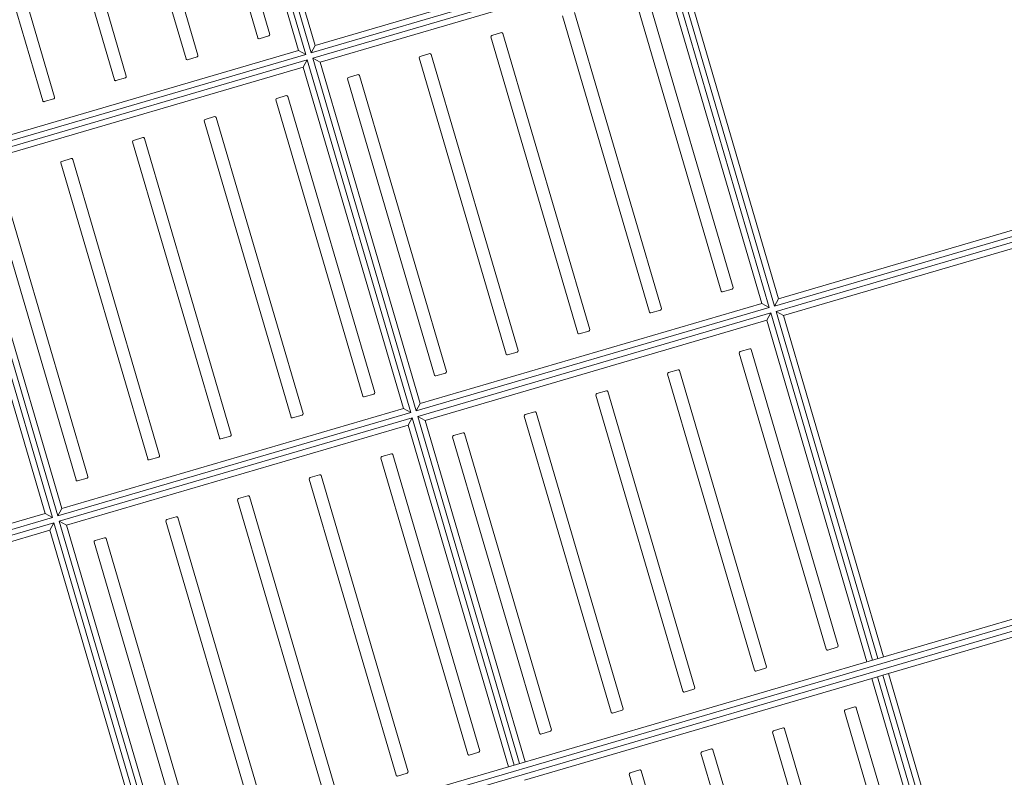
# Model space of a CAD drawing. Header units: metres. Extents: x 228628 to 230733, y 593242 to 595543.
# Tile 16 of 71: x 229984.594 to 229985.385, y 594175.866 to 594176.475. Entities that reach past the tile are written whole.
import ezdxf

# ---------------------------------------------------------------- set-up
doc = ezdxf.new("R2010")
doc.units = ezdxf.units.M

# ---------------------------------------------------------------- blocks, each defined once
blk = doc.blocks.new('_BLOCK_LEICON_GX-18_MIDDENELEMENT_300x60')
at = {"lineweight": 5}
for p, q in [((1497.75, 1626.45), (1497.75, 0)), ((1493, 1026.45), (1493, 730.95)), ((1473.86, 944.22), (1225.86, 944.22)), ((1473.86, 944.22), (1225.86, 944.22)), ((1474.86, 935.22), (1474.86, 943.22)), ((1474.86, 935.22), (1474.86, 943.22)), ((1225.86, 934.22), (1473.86, 934.22)), ((1225.86, 934.22), (1473.86, 934.22)), ((1473.86, 884.22), (1225.86, 884.22)), ((1473.86, 884.22), (1225.86, 884.22)), ((1474.86, 875.22), (1474.86, 883.22)), ((1474.86, 875.22), (1474.86, 883.22)), ((1225.86, 874.22), (1473.86, 874.22)), ((1225.86, 874.22), (1473.86, 874.22)), ((1473.86, 824.22), (1225.86, 824.22)), ((1473.86, 824.22), (1225.86, 824.22)), ((1474.86, 815.22), (1474.86, 823.22)), ((1474.86, 815.22), (1474.86, 823.22)), ((1225.86, 814.22), (1473.86, 814.22)), ((1225.86, 814.22), (1473.86, 814.22)), ((1473.86, 764.22), (1225.86, 764.22)), ((1473.86, 764.22), (1225.86, 764.22)), ((1474.86, 755.22), (1474.86, 763.22)), ((1474.86, 755.22), (1474.86, 763.22)), ((1225.86, 754.22), (1473.86, 754.22)), ((1225.86, 754.22), (1473.86, 754.22)), ((1493, 735.7), (1207, 735.7)), ((1493, 730.95), (1202.25, 730.95)), ((1493, 730.95), (1493, 726.45)), ((1493, 726.45), (1202.25, 726.45)), ((1493, 721.7), (1207, 721.7)), ((1493, 726.45), (1493, 430.95))]:
    blk.add_line(p, q, dxfattribs=at)
for centre, start, end in [((1473.86, 943.22), 0, 90), ((1473.86, 935.22), 270, 0), ((1473.86, 883.22), 0, 90), ((1473.86, 875.22), 270, 0), ((1473.86, 823.22), 0, 90), ((1473.86, 815.22), 270, 0), ((1473.86, 763.22), 0, 90), ((1473.86, 755.22), 270, 0)]:
    blk.add_arc(centre, 1, start, end, dxfattribs=at)
blk = doc.blocks.new('_BLOCK_LEICON_GX-18_MIDDENELEMENT_KOLKSPARING_300x60')
at = {"lineweight": 5}
for p, q in [((-1497.75, 1626.45), (-1497.75, 450)), ((-1493, 1621.7), (-1493, 450)), ((-1207, 1621.7), (-1207, 1335.7)), ((-1202.25, 1621.7), (-1202.25, 1330.95)), ((-1197.75, 1621.7), (-1197.75, 1330.95)), ((-1193, 1621.7), (-1193, 1335.7)), ((-1207, 1335.7), (-1493, 1335.7)), ((-1202.25, 1330.95), (-1493, 1330.95)), ((-1207, 1335.7), (-1202.25, 1330.95)), ((-1207, 1335.7), (-1202.25, 1330.95)), ((-1197.75, 1330.95), (-1193, 1335.7)), ((-1197.75, 1330.95), (-1193, 1335.7)), ((-902.25, 1330.95), (-1197.75, 1330.95)), ((-907, 1335.7), (-1193, 1335.7)), ((-1202.25, 1326.45), (-1493, 1326.45)), ((-1207, 1321.7), (-1493, 1321.7)), ((-1207, 1321.7), (-1202.25, 1326.45)), ((-1207, 1321.7), (-1207, 1035.7)), ((-1202.25, 1326.45), (-1202.25, 1030.95)), ((-902.25, 1326.45), (-1197.75, 1326.45)), ((-1197.75, 1326.45), (-1197.75, 1030.95)), ((-1193, 1321.7), (-1197.75, 1326.45)), ((-907, 1321.7), (-1193, 1321.7)), ((-1193, 1321.7), (-1193, 1035.7)), ((-907, 1321.7), (-907, 1035.7)), ((-902.25, 1326.45), (-902.25, 1030.95)), ((-897.75, 1326.45), (-897.75, 1030.95)), ((-893, 1321.7), (-893, 1035.7)), ((-1226.14, 1304.22), (-1474.14, 1304.22)), ((-1225.14, 1295.22), (-1225.14, 1303.22)), ((-1175.14, 1303.22), (-1175.14, 1295.22)), ((-926.14, 1304.22), (-1174.14, 1304.22)), ((-1474.14, 1294.22), (-1226.14, 1294.22)), ((-1174.14, 1294.22), (-926.14, 1294.22)), ((-1226.14, 1244.22), (-1474.14, 1244.22)), ((-1226.14, 1244.22), (-1474.14, 1244.22)), ((-1225.14, 1235.22), (-1225.14, 1243.22)), ((-1225.14, 1235.22), (-1225.14, 1243.22)), ((-1175.14, 1243.22), (-1175.14, 1235.22)), ((-1175.14, 1243.22), (-1175.14, 1235.22)), ((-926.14, 1244.22), (-1174.14, 1244.22)), ((-926.14, 1244.22), (-1174.14, 1244.22)), ((-925.14, 1235.22), (-925.14, 1243.22)), ((-925.14, 1235.22), (-925.14, 1243.22)), ((-875.14, 1243.22), (-875.14, 1235.22)), ((-875.14, 1243.22), (-875.14, 1235.22)), ((-626.14, 1244.22), (-874.14, 1244.22)), ((-626.14, 1244.22), (-874.14, 1244.22)), ((-1474.14, 1234.22), (-1226.14, 1234.22)), ((-1474.14, 1234.22), (-1226.14, 1234.22)), ((-1174.14, 1234.22), (-926.14, 1234.22)), ((-1174.14, 1234.22), (-926.14, 1234.22)), ((-874.14, 1234.22), (-626.14, 1234.22)), ((-874.14, 1234.22), (-626.14, 1234.22)), ((-1226.14, 1184.22), (-1474.14, 1184.22)), ((-1226.14, 1184.22), (-1474.14, 1184.22)), ((-1225.14, 1175.22), (-1225.14, 1183.22)), ((-1225.14, 1175.22), (-1225.14, 1183.22)), ((-1175.14, 1183.22), (-1175.14, 1175.22)), ((-1175.14, 1183.22), (-1175.14, 1175.22)), ((-926.14, 1184.22), (-1174.14, 1184.22)), ((-926.14, 1184.22), (-1174.14, 1184.22)), ((-925.14, 1175.22), (-925.14, 1183.22)), ((-925.14, 1175.22), (-925.14, 1183.22)), ((-875.14, 1183.22), (-875.14, 1175.22)), ((-875.14, 1183.22), (-875.14, 1175.22)), ((-626.14, 1184.22), (-874.14, 1184.22)), ((-626.14, 1184.22), (-874.14, 1184.22)), ((-1474.14, 1174.22), (-1226.14, 1174.22)), ((-1474.14, 1174.22), (-1226.14, 1174.22)), ((-1174.14, 1174.22), (-926.14, 1174.22)), ((-1174.14, 1174.22), (-926.14, 1174.22)), ((-874.14, 1174.22), (-626.14, 1174.22)), ((-874.14, 1174.22), (-626.14, 1174.22)), ((-1475.14, 1123.22), (-1475.14, 1115.22)), ((-1475.14, 1123.22), (-1475.14, 1115.22)), ((-1226.14, 1124.22), (-1474.14, 1124.22)), ((-1226.14, 1124.22), (-1474.14, 1124.22)), ((-1225.14, 1115.22), (-1225.14, 1123.22)), ((-1225.14, 1115.22), (-1225.14, 1123.22)), ((-1175.14, 1123.22), (-1175.14, 1115.22)), ((-1175.14, 1123.22), (-1175.14, 1115.22)), ((-926.14, 1124.22), (-1174.14, 1124.22)), ((-926.14, 1124.22), (-1174.14, 1124.22)), ((-925.14, 1115.22), (-925.14, 1123.22)), ((-925.14, 1115.22), (-925.14, 1123.22)), ((-875.14, 1123.22), (-875.14, 1115.22)), ((-875.14, 1123.22), (-875.14, 1115.22)), ((-626.14, 1124.22), (-874.14, 1124.22)), ((-626.14, 1124.22), (-874.14, 1124.22)), ((-1474.14, 1114.22), (-1226.14, 1114.22)), ((-1474.14, 1114.22), (-1226.14, 1114.22)), ((-1174.14, 1114.22), (-926.14, 1114.22)), ((-1174.14, 1114.22), (-926.14, 1114.22)), ((-874.14, 1114.22), (-626.14, 1114.22)), ((-874.14, 1114.22), (-626.14, 1114.22)), ((-1475.14, 1063.22), (-1475.14, 1055.22)), ((-1475.14, 1063.22), (-1475.14, 1055.22)), ((-1226.14, 1064.22), (-1474.14, 1064.22)), ((-1226.14, 1064.22), (-1474.14, 1064.22)), ((-1225.14, 1055.22), (-1225.14, 1063.22)), ((-1225.14, 1055.22), (-1225.14, 1063.22)), ((-1175.14, 1063.22), (-1175.14, 1055.22)), ((-1175.14, 1063.22), (-1175.14, 1055.22)), ((-926.14, 1064.22), (-1174.14, 1064.22)), ((-926.14, 1064.22), (-1174.14, 1064.22)), ((-925.14, 1055.22), (-925.14, 1063.22)), ((-925.14, 1055.22), (-925.14, 1063.22)), ((-875.14, 1063.22), (-875.14, 1055.22)), ((-875.14, 1063.22), (-875.14, 1055.22)), ((-626.14, 1064.22), (-874.14, 1064.22)), ((-626.14, 1064.22), (-874.14, 1064.22)), ((-1474.14, 1054.22), (-1226.14, 1054.22)), ((-1474.14, 1054.22), (-1226.14, 1054.22)), ((-1174.14, 1054.22), (-926.14, 1054.22)), ((-1174.14, 1054.22), (-926.14, 1054.22)), ((-874.14, 1054.22), (-626.14, 1054.22)), ((-874.14, 1054.22), (-626.14, 1054.22)), ((-1207, 1035.7), (-1493, 1035.7)), ((-1202.25, 1030.95), (-1493, 1030.95)), ((-1207, 1035.7), (-1202.25, 1030.95)), ((-1197.75, 1030.95), (-1193, 1035.7)), ((-902.25, 1030.95), (-1197.75, 1030.95)), ((-907, 1035.7), (-1193, 1035.7)), ((-907, 1035.7), (-902.25, 1030.95)), ((-897.75, 1030.95), (-893, 1035.7)), ((-602.25, 1030.95), (-897.75, 1030.95)), ((-607, 1035.7), (-893, 1035.7)), ((-1202.25, 1026.45), (-1493, 1026.45)), ((-1207, 1021.7), (-1493, 1021.7)), ((-1207, 1021.7), (-1202.25, 1026.45)), ((-1207, 1021.7), (-1207, 735.7)), ((-1202.25, 1026.45), (-1202.25, 730.95)), ((-902.25, 1026.45), (-1197.75, 1026.45)), ((-1197.75, 1026.45), (-1197.75, 730.95)), ((-1193, 1021.7), (-1197.75, 1026.45)), ((-907, 1021.7), (-1193, 1021.7)), ((-1193, 1021.7), (-1193, 735.7)), ((-907, 1021.7), (-902.25, 1026.45)), ((-907, 1021.7), (-907, 735.7)), ((-902.25, 1026.45), (-902.25, 730.95)), ((-602.25, 1026.45), (-897.75, 1026.45)), ((-897.75, 1026.45), (-897.75, 730.95)), ((-893, 1021.7), (-897.75, 1026.45)), ((-607, 1021.7), (-893, 1021.7)), ((-893, 1021.7), (-893, 735.7)), ((-1475.14, 1003.22), (-1475.14, 995.22)), ((-1226.14, 1004.22), (-1474.14, 1004.22)), ((-1225.14, 995.22), (-1225.14, 1003.22)), ((-1175.14, 1003.22), (-1175.14, 995.22)), ((-926.14, 1004.22), (-1174.14, 1004.22)), ((-925.14, 995.22), (-925.14, 1003.22)), ((-1474.14, 994.22), (-1226.14, 994.22)), ((-1174.14, 994.22), (-926.14, 994.22)), ((-1475.14, 943.22), (-1475.14, 935.22)), ((-1475.14, 943.22), (-1475.14, 935.22)), ((-1226.14, 944.22), (-1474.14, 944.22)), ((-1226.14, 944.22), (-1474.14, 944.22)), ((-1225.14, 935.22), (-1225.14, 943.22)), ((-1225.14, 935.22), (-1225.14, 943.22)), ((-1175.14, 943.22), (-1175.14, 935.22)), ((-1175.14, 943.22), (-1175.14, 935.22)), ((-926.14, 944.22), (-1174.14, 944.22)), ((-926.14, 944.22), (-1174.14, 944.22)), ((-925.14, 935.22), (-925.14, 943.22)), ((-925.14, 935.22), (-925.14, 943.22)), ((-1474.14, 934.22), (-1226.14, 934.22)), ((-1474.14, 934.22), (-1226.14, 934.22)), ((-1174.14, 934.22), (-926.14, 934.22)), ((-1174.14, 934.22), (-926.14, 934.22)), ((-1475.14, 883.22), (-1475.14, 875.22)), ((-1475.14, 883.22), (-1475.14, 875.22)), ((-1226.14, 884.22), (-1474.14, 884.22)), ((-1226.14, 884.22), (-1474.14, 884.22)), ((-1225.14, 875.22), (-1225.14, 883.22)), ((-1225.14, 875.22), (-1225.14, 883.22)), ((-1175.14, 883.22), (-1175.14, 875.22)), ((-1175.14, 883.22), (-1175.14, 875.22)), ((-926.14, 884.22), (-1174.14, 884.22)), ((-926.14, 884.22), (-1174.14, 884.22)), ((-925.14, 875.22), (-925.14, 883.22)), ((-925.14, 875.22), (-925.14, 883.22)), ((-1474.14, 874.22), (-1226.14, 874.22)), ((-1474.14, 874.22), (-1226.14, 874.22)), ((-1174.14, 874.22), (-926.14, 874.22)), ((-1174.14, 874.22), (-926.14, 874.22)), ((-1475.14, 823.22), (-1475.14, 815.22)), ((-1475.14, 823.22), (-1475.14, 815.22)), ((-1226.14, 824.22), (-1474.14, 824.22)), ((-1226.14, 824.22), (-1474.14, 824.22)), ((-1225.14, 815.22), (-1225.14, 823.22)), ((-1225.14, 815.22), (-1225.14, 823.22)), ((-1175.14, 823.22), (-1175.14, 815.22)), ((-1175.14, 823.22), (-1175.14, 815.22)), ((-926.14, 824.22), (-1174.14, 824.22)), ((-926.14, 824.22), (-1174.14, 824.22)), ((-1474.14, 814.22), (-1226.14, 814.22)), ((-1474.14, 814.22), (-1226.14, 814.22)), ((-1174.14, 814.22), (-926.14, 814.22)), ((-1174.14, 814.22), (-926.14, 814.22)), ((-1475.14, 763.22), (-1475.14, 755.22)), ((-1475.14, 763.22), (-1475.14, 755.22)), ((-1226.14, 764.22), (-1474.14, 764.22)), ((-1226.14, 764.22), (-1474.14, 764.22)), ((-1225.14, 755.22), (-1225.14, 763.22)), ((-1225.14, 755.22), (-1225.14, 763.22)), ((-1175.14, 763.22), (-1175.14, 755.22)), ((-1175.14, 763.22), (-1175.14, 755.22)), ((-926.14, 764.22), (-1174.14, 764.22)), ((-926.14, 764.22), (-1174.14, 764.22)), ((-1474.14, 754.22), (-1226.14, 754.22)), ((-1474.14, 754.22), (-1226.14, 754.22)), ((-1174.14, 754.22), (-926.14, 754.22)), ((-1174.14, 754.22), (-926.14, 754.22)), ((-1207, 735.7), (-1493, 735.7)), ((-1207, 735.7), (-1202.25, 730.95)), ((-1197.75, 730.95), (-1193, 735.7)), ((-907, 735.7), (-1193, 735.7)), ((-1202.25, 730.95), (-1493, 730.95)), ((-902.25, 730.95), (-1197.75, 730.95)), ((-1202.25, 726.45), (-1493, 726.45)), ((-1207, 721.7), (-1493, 721.7)), ((-1207, 721.7), (-1202.25, 726.45)), ((-1207, 721.7), (-1207, 450)), ((-1202.25, 726.45), (-1202.25, 450)), ((-902.25, 726.45), (-1197.75, 726.45)), ((-1197.75, 726.45), (-1197.75, 450)), ((-1193, 721.7), (-1197.75, 726.45)), ((-907, 721.7), (-1193, 721.7)), ((-1193, 721.7), (-1193, 450))]:
    blk.add_line(p, q, dxfattribs=at)
for centre, start, end in [((-1226.14, 1303.22), 0, 90), ((-1174.14, 1303.22), 90, 180), ((-1226.14, 1295.22), 270, 0), ((-1174.14, 1295.22), 180, 270), ((-1226.14, 1243.22), 0, 90), ((-1174.14, 1243.22), 90, 180), ((-926.14, 1243.22), 0, 90), ((-874.14, 1243.22), 90, 180), ((-1226.14, 1235.22), 270, 0), ((-1174.14, 1235.22), 180, 270), ((-926.14, 1235.22), 270, 0), ((-874.14, 1235.22), 180, 270), ((-1226.14, 1183.22), 0, 90), ((-1174.14, 1183.22), 90, 180), ((-926.14, 1183.22), 0, 90), ((-874.14, 1183.22), 90, 180), ((-1226.14, 1175.22), 270, 0), ((-1174.14, 1175.22), 180, 270), ((-926.14, 1175.22), 270, 0), ((-874.14, 1175.22), 180, 270), ((-1474.14, 1123.22), 90, 180), ((-1226.14, 1123.22), 0, 90), ((-1174.14, 1123.22), 90, 180), ((-926.14, 1123.22), 0, 90), ((-874.14, 1123.22), 90, 180), ((-1474.14, 1115.22), 180, 270), ((-1226.14, 1115.22), 270, 0), ((-1174.14, 1115.22), 180, 270), ((-926.14, 1115.22), 270, 0), ((-874.14, 1115.22), 180, 270), ((-1474.14, 1063.22), 90, 180), ((-1226.14, 1063.22), 0, 90), ((-1174.14, 1063.22), 90, 180), ((-926.14, 1063.22), 0, 90), ((-874.14, 1063.22), 90, 180), ((-1474.14, 1055.22), 180, 270), ((-1226.14, 1055.22), 270, 0), ((-1174.14, 1055.22), 180, 270), ((-926.14, 1055.22), 270, 0), ((-874.14, 1055.22), 180, 270), ((-1474.14, 1003.22), 90, 180), ((-1226.14, 1003.22), 0, 90), ((-1174.14, 1003.22), 90, 180), ((-926.14, 1003.22), 0, 90), ((-1474.14, 995.22), 180, 270), ((-1226.14, 995.22), 270, 0), ((-1174.14, 995.22), 180, 270), ((-926.14, 995.22), 270, 0), ((-1474.14, 943.22), 90, 180), ((-1226.14, 943.22), 0, 90), ((-1174.14, 943.22), 90, 180), ((-926.14, 943.22), 0, 90), ((-1474.14, 935.22), 180, 270), ((-1226.14, 935.22), 270, 0), ((-1174.14, 935.22), 180, 270), ((-926.14, 935.22), 270, 0), ((-1474.14, 883.22), 90, 180), ((-1226.14, 883.22), 0, 90), ((-1174.14, 883.22), 90, 180), ((-926.14, 883.22), 0, 90), ((-1474.14, 875.22), 180, 270), ((-1226.14, 875.22), 270, 0), ((-1174.14, 875.22), 180, 270), ((-926.14, 875.22), 270, 0), ((-1474.14, 823.22), 90, 180), ((-1226.14, 823.22), 0, 90), ((-1174.14, 823.22), 90, 180), ((-1474.14, 815.22), 180, 270), ((-1226.14, 815.22), 270, 0), ((-1174.14, 815.22), 180, 270), ((-1474.14, 763.22), 90, 180), ((-1226.14, 763.22), 0, 90), ((-1174.14, 763.22), 90, 180), ((-1474.14, 755.22), 180, 270), ((-1226.14, 755.22), 270, 0), ((-1174.14, 755.22), 180, 270)]:
    blk.add_arc(centre, 1, start, end, dxfattribs=at)

msp = doc.modelspace()

# ---------------------------------------------------------------- block references
at = {"lineweight": 5}
for name, p, xscale, yscale, zscale, rotation in [('_BLOCK_LEICON_GX-18_MIDDENELEMENT_KOLKSPARING_300x60', (229985.56029, 594177.59841), 0.000999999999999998, 0.000999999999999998, 0.000999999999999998, 106.3310162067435), ('_BLOCK_LEICON_GX-18_MIDDENELEMENT_300x60', (229986.40385, 594174.71945), 0.0009999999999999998, 0.0009999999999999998, 0.0009999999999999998, 106.3310162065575)]:
    msp.add_blockref(name, p, dxfattribs=dict(at, xscale=xscale, yscale=yscale, zscale=zscale, rotation=rotation))

doc.saveas('drawing.dxf')
